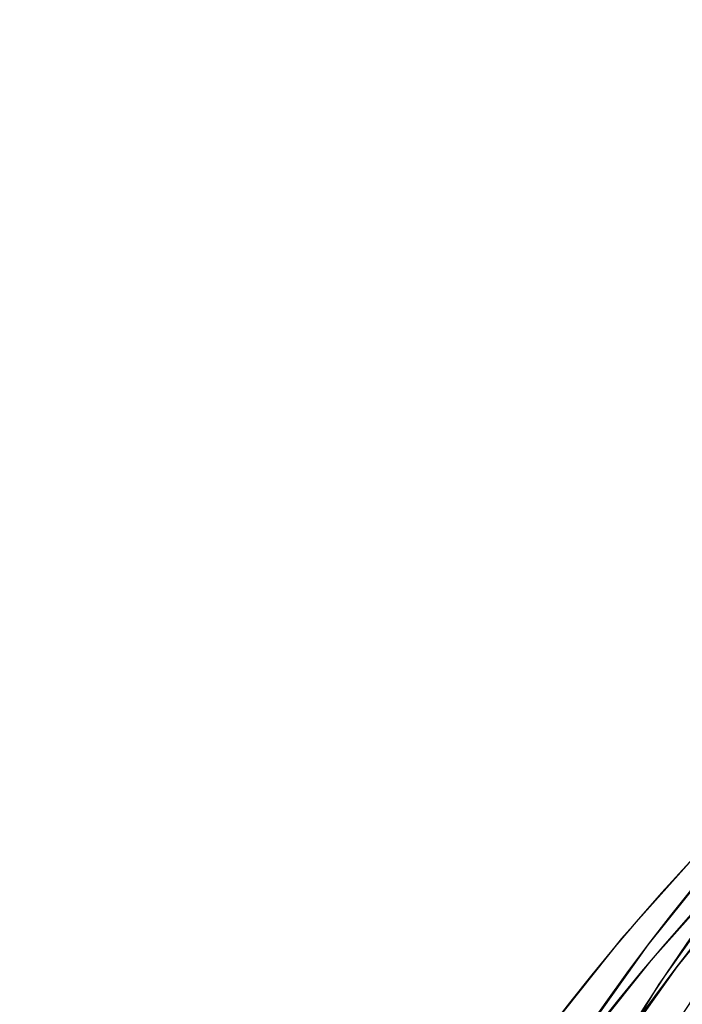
# Model space of a CAD drawing. Header units: millimetres. Extents: x -192 to 186, y -241 to 236.
# Tile 22 of 89: x -148 to -119, y 122 to 165. Entities that reach past the tile are written whole.
import ezdxf

# ---------------------------------------------------------------- set-up
doc = ezdxf.new("R2010")
doc.units = ezdxf.units.MM
doc.layers.add('MAIN-1', color=7, linetype='Continuous')
doc.layers.add('MAIN-2', color=7, linetype='Continuous')

msp = doc.modelspace()

# ---------------------------------------------------------------- linework, layer by layer
at = {"layer": 'MAIN-1'}
msp.add_ellipse((-0.5, -0.433), major_axis=(108.018, -124.728), ratio=0.75, start_param=0.713724, end_param=3.400514, dxfattribs=at)
at = {"layer": 'MAIN-2'}
for p, q in [((-118.265, 128.565), (-121.709, 124.696)), ((-117.309, 128.506), (-120.575, 124.43)), ((-116.175, 128.24), (-120.091, 122.716)), ((-117.109, 127.48), (-120.498, 123.673)), ((-116.098, 127.483), (-119.313, 123.471)), ((-121.709, 124.696), (-124.975, 120.619)), ((-120.575, 124.43), (-124.475, 118.929)), ((-120.498, 123.673), (-123.713, 119.66)), ((-119.313, 123.471), (-123.153, 118.055)), ((-120.091, 122.716), (-124.121, 116.095))]:
    msp.add_line(p, q, dxfattribs=at)
for centre, major_axis, start_param, end_param in [((0, 0), (-107.363, 123.972), -2.427868, 0.713724), ((-2.75, -2.382), (-103.763, 119.815), -0.857072, 0.214469), ((12.606, 10.917), (-114.658, 132.395), -0.045973, 0.713724), ((12.606, 10.917), (113.62, -131.197), 3.096265, 3.855317), ((17.006, 14.727), (-109.47, 126.405), -0.044014, 0.713724), ((8.206, 7.106), (-114.658, 132.395), -0.045973, 0.713724), ((8.206, 7.106), (113.62, -131.197), 3.095268, 3.855317), ((3.806, 3.296), (-114.658, 132.395), -0.045973, 0.713724), ((3.806, 3.296), (113.62, -131.197), 3.095268, 3.855317)]:
    msp.add_ellipse(centre, major_axis=major_axis, ratio=0.75, start_param=start_param, end_param=end_param, dxfattribs=at)

doc.saveas('drawing.dxf')
